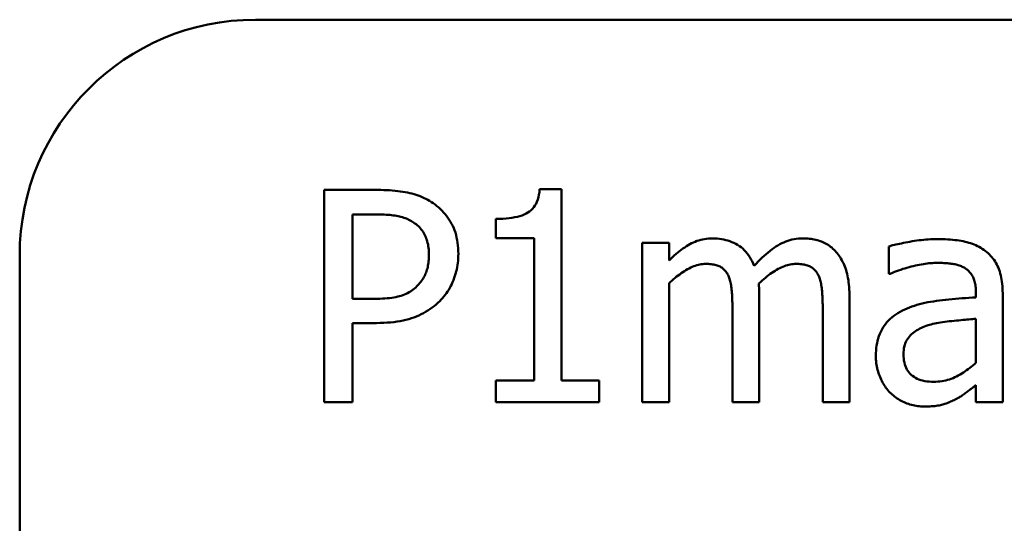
# Model space of a CAD drawing. Header units: millimetres. Extents: x 7 to 291, y 22 to 191.
# Tile 9 of 14: x 159 to 167.35, y 99.6 to 103.88. Entities that reach past the tile are written whole.
import ezdxf

# ---------------------------------------------------------------- set-up
doc = ezdxf.new("R2010")
doc.units = ezdxf.units.MM
doc.layers.add('Sichtbar (ISO)', color=7, linetype='Continuous', lineweight=50)

msp = doc.modelspace()

# ---------------------------------------------------------------- linework, layer by layer
at = {"layer": 'Sichtbar (ISO)'}
for p, q in [((169.9968, 103.876), (160.9968, 103.876)), ((161.5818, 100.6309), (161.5818, 102.4309)), ((161.5818, 102.4309), (162.034, 102.4309)), ((163.4095, 102.4368), (163.5962, 102.4368)), ((163.5962, 102.4368), (163.5962, 100.8147)), ((161.821, 101.5061), (161.821, 102.2238)), ((161.821, 102.2238), (162.0194, 102.2238)), ((163.0375, 102.021), (163.0375, 102.1859)), ((163.3643, 102.021), (163.0375, 102.021)), ((163.3643, 100.8147), (163.3643, 102.021)), ((164.2803, 100.6309), (164.2803, 101.9817)), ((164.2803, 101.9817), (164.5079, 101.9817)), ((164.5079, 101.9817), (164.5079, 101.8329)), ((166.372, 101.7206), (166.372, 101.9525)), ((158.9968, 101.876), (158.9968, 85.876)), ((166.3852, 101.7206), (166.372, 101.7206)), ((164.5079, 101.6403), (164.5079, 100.6309)), ((167.1116, 101.5193), (167.1116, 101.563)), ((167.3391, 101.5543), (167.3391, 100.6309)), ((161.9844, 101.5061), (161.821, 101.5061)), ((165.2737, 101.5207), (165.2737, 100.6309)), ((166.0395, 101.5207), (166.0395, 100.6309)), ((165.0461, 100.6309), (165.0461, 101.4128)), ((165.8119, 100.6309), (165.8119, 101.4128)), ((162.0237, 101.3019), (161.821, 101.3019)), ((161.821, 101.3019), (161.821, 100.6309)), ((167.1116, 101.3384), (167.1116, 100.9635)), ((163.0375, 100.6309), (163.0375, 100.8147)), ((163.0375, 100.8147), (163.3643, 100.8147)), ((163.5962, 100.8147), (163.9156, 100.8147)), ((163.9156, 100.8147), (163.9156, 100.6309)), ((167.1116, 100.6309), (167.1116, 100.7739)), ((161.821, 100.6309), (161.5818, 100.6309)), ((163.9156, 100.6309), (163.0375, 100.6309)), ((164.5079, 100.6309), (164.2803, 100.6309)), ((165.2737, 100.6309), (165.0461, 100.6309)), ((166.0395, 100.6309), (165.8119, 100.6309)), ((167.3391, 100.6309), (167.1116, 100.6309))]:
    msp.add_line(p, q, dxfattribs=at)
at = {"layer": 'Sichtbar (ISO)', "flags": 128}
for points in [[(162.034, 102.4309), (162.0604, 102.4307), (162.0861, 102.4302), (162.1112, 102.4293), (162.1356, 102.428), (162.1593, 102.4264), (162.1824, 102.4244), (162.2048, 102.422), (162.2265, 102.4193), (162.2476, 102.4162), (162.2679, 102.4127), (162.2877, 102.4089), (162.3067, 102.4047), (162.3253, 102.4001), (162.3434, 102.395), (162.3612, 102.3894), (162.3787, 102.3834), (162.3958, 102.377), (162.4125, 102.37), (162.4288, 102.3626), (162.4448, 102.3547), (162.4604, 102.3464), (162.4757, 102.3376), (162.4906, 102.3283), (162.5051, 102.3186)], [(163.0375, 102.1859), (163.0677, 102.1862), (163.0966, 102.1873), (163.124, 102.1891), (163.1502, 102.1917), (163.1749, 102.195), (163.1983, 102.199), (163.2204, 102.2037), (163.2411, 102.2092), (163.2604, 102.2154), (163.2784, 102.2223), (163.295, 102.23), (163.3103, 102.2384), (163.3243, 102.2478), (163.3374, 102.2585), (163.3493, 102.2705), (163.3602, 102.2838), (163.3701, 102.2983), (163.3788, 102.3142), (163.3866, 102.3314), (163.3933, 102.3499), (163.3989, 102.3697), (163.4035, 102.3907), (163.407, 102.4131), (163.4095, 102.4368)], [(162.5051, 102.3186), (162.5216, 102.3069), (162.5374, 102.2947), (162.5527, 102.282), (162.5673, 102.2688), (162.5814, 102.255), (162.5948, 102.2407), (162.6076, 102.226), (162.6199, 102.2107), (162.6315, 102.1948), (162.6425, 102.1785), (162.6529, 102.1617), (162.6626, 102.1443), (162.6717, 102.1264), (162.68, 102.1078), (162.6875, 102.0886), (162.6942, 102.0688), (162.7002, 102.0484), (162.7053, 102.0274), (162.7096, 102.0058), (162.7132, 101.9835), (162.716, 101.9606), (162.7179, 101.9371), (162.7191, 101.913), (162.7195, 101.8883)], [(162.0194, 102.2238), (162.0378, 102.2237), (162.0558, 102.2234), (162.0732, 102.2228), (162.0902, 102.2221), (162.1066, 102.2211), (162.1226, 102.22), (162.138, 102.2186), (162.1529, 102.217), (162.1673, 102.2152), (162.1812, 102.2132), (162.1946, 102.2109), (162.2075, 102.2085), (162.22, 102.2058), (162.2323, 102.2027), (162.2443, 102.1994), (162.256, 102.1958), (162.2674, 102.1918), (162.2786, 102.1875), (162.2896, 102.1829), (162.3002, 102.178), (162.3106, 102.1728), (162.3208, 102.1672), (162.3307, 102.1614), (162.3403, 102.1552)], [(162.3403, 102.1552), (162.351, 102.1478), (162.3612, 102.14), (162.371, 102.1318), (162.3803, 102.1233), (162.3891, 102.1145), (162.3975, 102.1053), (162.4054, 102.0957), (162.4129, 102.0859), (162.4199, 102.0756), (162.4264, 102.0651), (162.4324, 102.0542), (162.438, 102.0429), (162.4431, 102.0313), (162.4478, 102.0194), (162.452, 102.0071), (162.4558, 101.9945), (162.4592, 101.9815), (162.4621, 101.9682), (162.4645, 101.9545), (162.4665, 101.9405), (162.4681, 101.9261), (162.4692, 101.9114), (162.4699, 101.8964), (162.4701, 101.881)], [(164.5079, 101.8329), (164.5227, 101.8474), (164.5375, 101.8614), (164.5523, 101.8749), (164.567, 101.8877), (164.5818, 101.9001), (164.5965, 101.9118), (164.6112, 101.923), (164.6258, 101.9337), (164.6405, 101.9438), (164.6551, 101.9533), (164.6698, 101.9623), (164.6844, 101.9707), (164.6991, 101.9785), (164.714, 101.9856), (164.7292, 101.9921), (164.7446, 101.9979), (164.7603, 102.003), (164.7763, 102.0074), (164.7924, 102.0111), (164.8088, 102.0141), (164.8255, 102.0165), (164.8424, 102.0182), (164.8595, 102.0192), (164.8769, 102.0196)], [(164.8769, 102.0196), (164.8966, 102.0192), (164.916, 102.0181), (164.935, 102.0162), (164.9536, 102.0135), (164.9719, 102.0101), (164.9898, 102.0059), (165.0073, 102.001), (165.0244, 101.9953), (165.0411, 101.9888), (165.0575, 101.9816), (165.0735, 101.9736), (165.0891, 101.9649), (165.1043, 101.9553), (165.1188, 101.9447), (165.1327, 101.9332), (165.1459, 101.9207), (165.1586, 101.9073), (165.1706, 101.8929), (165.1821, 101.8775), (165.1929, 101.8612), (165.203, 101.8439), (165.2126, 101.8256), (165.2216, 101.8064), (165.2299, 101.7862)], [(165.2299, 101.7862), (165.2471, 101.805), (165.2643, 101.823), (165.2813, 101.8403), (165.2983, 101.8568), (165.3152, 101.8725), (165.332, 101.8874), (165.3487, 101.9015), (165.3654, 101.9149), (165.382, 101.9275), (165.3985, 101.9393), (165.4149, 101.9503), (165.4312, 101.9605), (165.4476, 101.9699), (165.4642, 101.9786), (165.4811, 101.9863), (165.4981, 101.9933), (165.5154, 101.9995), (165.5329, 102.0048), (165.5507, 102.0093), (165.5686, 102.013), (165.5868, 102.0159), (165.6052, 102.0179), (165.6239, 102.0192), (165.6427, 102.0196)], [(165.6427, 102.0196), (165.6572, 102.0194), (165.6714, 102.0188), (165.6855, 102.0179), (165.6993, 102.0166), (165.7129, 102.0149), (165.7262, 102.0128), (165.7394, 102.0104), (165.7523, 102.0076), (165.765, 102.0044), (165.7774, 102.0008), (165.7897, 101.9969), (165.8017, 101.9926), (165.8135, 101.9879), (165.825, 101.9826), (165.8362, 101.977), (165.8472, 101.9708), (165.858, 101.9642), (165.8684, 101.957), (165.8786, 101.9494), (165.8886, 101.9414), (165.8982, 101.9328), (165.9077, 101.9238), (165.9168, 101.9143), (165.9257, 101.9043)], [(166.372, 101.9525), (166.3829, 101.9554), (166.3945, 101.9584), (166.4068, 101.9615), (166.4199, 101.9646), (166.4338, 101.9678), (166.4484, 101.9711), (166.4638, 101.9744), (166.48, 101.9778), (166.4969, 101.9812), (166.5146, 101.9847), (166.533, 101.9882), (166.5522, 101.9919), (166.5717, 101.9954), (166.5913, 101.9985), (166.6108, 102.0014), (166.6302, 102.004), (166.6497, 102.0063), (166.6691, 102.0083), (166.6884, 102.0099), (166.7078, 102.0113), (166.7271, 102.0124), (166.7464, 102.0131), (166.7656, 102.0136), (166.7848, 102.0137)], [(166.7848, 102.0137), (166.8079, 102.0136), (166.8303, 102.0131), (166.8521, 102.0124), (166.8733, 102.0113), (166.8938, 102.0099), (166.9138, 102.0083), (166.9331, 102.0063), (166.9518, 102.004), (166.9699, 102.0014), (166.9873, 101.9985), (167.0042, 101.9954), (167.0204, 101.9919), (167.0362, 101.988), (167.0517, 101.9836), (167.067, 101.9787), (167.0819, 101.9734), (167.0966, 101.9676), (167.111, 101.9612), (167.1252, 101.9544), (167.1391, 101.9471), (167.1527, 101.9394), (167.166, 101.9311), (167.179, 101.9223), (167.1918, 101.9131)], [(162.4701, 101.881), (162.4699, 101.8668), (162.4694, 101.8529), (162.4686, 101.8394), (162.4674, 101.8261), (162.4659, 101.8132), (162.4641, 101.8006), (162.4619, 101.7883), (162.4594, 101.7763), (162.4566, 101.7646), (162.4534, 101.7533), (162.4499, 101.7422), (162.446, 101.7315), (162.4418, 101.721), (162.4372, 101.7106), (162.4321, 101.7004), (162.4267, 101.6902), (162.4208, 101.6803), (162.4145, 101.6704), (162.4078, 101.6607), (162.4006, 101.6511), (162.3931, 101.6416), (162.3851, 101.6323), (162.3768, 101.6231), (162.368, 101.6141)], [(162.7195, 101.8883), (162.7192, 101.8689), (162.7184, 101.8497), (162.7169, 101.8307), (162.7149, 101.8118), (162.7123, 101.7931), (162.7091, 101.7745), (162.7054, 101.7561), (162.701, 101.7379), (162.6961, 101.7198), (162.6907, 101.7019), (162.6846, 101.6842), (162.678, 101.6666), (162.6708, 101.6493), (162.6632, 101.6325), (162.6551, 101.6161), (162.6466, 101.6001), (162.6376, 101.5846), (162.6282, 101.5696), (162.6183, 101.555), (162.6079, 101.5408), (162.5971, 101.5271), (162.5859, 101.5138), (162.5742, 101.501), (162.562, 101.4886)], [(165.9257, 101.9043), (165.9345, 101.8939), (165.943, 101.8831), (165.9512, 101.8718), (165.959, 101.8601), (165.9665, 101.848), (165.9736, 101.8354), (165.9805, 101.8224), (165.9869, 101.809), (165.9931, 101.7952), (165.9989, 101.781), (166.0044, 101.7663), (166.0096, 101.7512), (166.0143, 101.7355), (166.0187, 101.7193), (166.0226, 101.7023), (166.0262, 101.6847), (166.0293, 101.6665), (166.032, 101.6476), (166.0343, 101.6281), (166.0361, 101.6079), (166.0376, 101.5871), (166.0386, 101.5656), (166.0393, 101.5435), (166.0395, 101.5207)], [(167.1918, 101.9131), (167.2039, 101.9036), (167.2156, 101.8937), (167.2266, 101.8833), (167.2372, 101.8725), (167.2472, 101.8612), (167.2567, 101.8495), (167.2657, 101.8373), (167.2741, 101.8246), (167.2821, 101.8115), (167.2895, 101.7979), (167.2963, 101.7839), (167.3027, 101.7694), (167.3085, 101.7544), (167.3138, 101.7389), (167.3186, 101.7229), (167.3229, 101.7063), (167.3267, 101.6892), (167.33, 101.6715), (167.3328, 101.6533), (167.3351, 101.6346), (167.3369, 101.6153), (167.3381, 101.5955), (167.3389, 101.5751), (167.3391, 101.5543)], [(164.8186, 101.8037), (164.8063, 101.8034), (164.794, 101.8024), (164.7816, 101.8008), (164.769, 101.7986), (164.7564, 101.7957), (164.7436, 101.7922), (164.7307, 101.7881), (164.7177, 101.7833), (164.7046, 101.7778), (164.6914, 101.7718), (164.6781, 101.7651), (164.6647, 101.7577), (164.6512, 101.7499), (164.6378, 101.7417), (164.6245, 101.7332), (164.6113, 101.7243), (164.5981, 101.715), (164.585, 101.7054), (164.572, 101.6955), (164.559, 101.6851), (164.5461, 101.6745), (164.5333, 101.6634), (164.5205, 101.6521), (164.5079, 101.6403)], [(165.0082, 101.7089), (165.0041, 101.7167), (164.9998, 101.7242), (164.9952, 101.7314), (164.9903, 101.7382), (164.9851, 101.7447), (164.9796, 101.7508), (164.9738, 101.7566), (164.9677, 101.762), (164.9613, 101.7671), (164.9546, 101.7719), (164.9476, 101.7763), (164.9404, 101.7804), (164.9327, 101.7841), (164.9246, 101.7875), (164.9161, 101.7906), (164.907, 101.7933), (164.8976, 101.7958), (164.8877, 101.7979), (164.8773, 101.7996), (164.8664, 101.8011), (164.8552, 101.8022), (164.8434, 101.803), (164.8312, 101.8035), (164.8186, 101.8037)], [(165.5844, 101.8037), (165.5726, 101.8034), (165.5607, 101.8025), (165.5487, 101.801), (165.5365, 101.7989), (165.5242, 101.7962), (165.5118, 101.7929), (165.4992, 101.7891), (165.4865, 101.7846), (165.4736, 101.7795), (165.4606, 101.7738), (165.4474, 101.7675), (165.4341, 101.7607), (165.4207, 101.7532), (165.4072, 101.7452), (165.3937, 101.7367), (165.3801, 101.7277), (165.3665, 101.7181), (165.3528, 101.708), (165.339, 101.6973), (165.3252, 101.6861), (165.3113, 101.6744), (165.2974, 101.6621), (165.2834, 101.6493), (165.2693, 101.6359)], [(165.774, 101.7089), (165.7699, 101.7167), (165.7656, 101.7242), (165.761, 101.7314), (165.7561, 101.7382), (165.7509, 101.7447), (165.7454, 101.7508), (165.7396, 101.7566), (165.7335, 101.762), (165.7271, 101.7671), (165.7204, 101.7719), (165.7134, 101.7763), (165.7062, 101.7804), (165.6985, 101.7841), (165.6904, 101.7875), (165.6819, 101.7906), (165.6728, 101.7933), (165.6634, 101.7958), (165.6535, 101.7979), (165.6431, 101.7996), (165.6322, 101.8011), (165.621, 101.8022), (165.6092, 101.803), (165.597, 101.8035), (165.5844, 101.8037)], [(166.7834, 101.8124), (166.7701, 101.8123), (166.7564, 101.8118), (166.7423, 101.811), (166.7278, 101.8099), (166.7129, 101.8084), (166.6977, 101.8066), (166.6821, 101.8045), (166.666, 101.8021), (166.6496, 101.7993), (166.6329, 101.7962), (166.6157, 101.7928), (166.5981, 101.7891), (166.5804, 101.7851), (166.5626, 101.7807), (166.5449, 101.7761), (166.5271, 101.7711), (166.5094, 101.7659), (166.4916, 101.7603), (166.4739, 101.7544), (166.4562, 101.7483), (166.4384, 101.7418), (166.4207, 101.735), (166.4029, 101.7279), (166.3852, 101.7206)], [(167.0197, 101.7672), (167.0123, 101.7717), (167.0046, 101.7759), (166.9966, 101.7799), (166.9884, 101.7836), (166.9799, 101.787), (166.9712, 101.7902), (166.9622, 101.7931), (166.9529, 101.7958), (166.9434, 101.7981), (166.9336, 101.8003), (166.9235, 101.8021), (166.9132, 101.8037), (166.9027, 101.8051), (166.8922, 101.8064), (166.8816, 101.8075), (166.8709, 101.8086), (166.8602, 101.8095), (166.8494, 101.8103), (166.8385, 101.8109), (166.8276, 101.8115), (166.8167, 101.8119), (166.8056, 101.8122), (166.7945, 101.8124), (166.7834, 101.8124)], [(165.0461, 101.4128), (165.0461, 101.4282), (165.0459, 101.4435), (165.0457, 101.4586), (165.0453, 101.4735), (165.0448, 101.4882), (165.0443, 101.5027), (165.0436, 101.517), (165.0429, 101.5311), (165.042, 101.545), (165.041, 101.5587), (165.04, 101.5723), (165.0388, 101.5856), (165.0375, 101.5986), (165.0359, 101.6111), (165.0342, 101.6231), (165.0322, 101.6347), (165.0299, 101.6457), (165.0275, 101.6562), (165.0248, 101.6662), (165.022, 101.6757), (165.0188, 101.6848), (165.0155, 101.6933), (165.012, 101.7013), (165.0082, 101.7089)], [(165.8119, 101.4128), (165.8119, 101.4282), (165.8117, 101.4435), (165.8115, 101.4586), (165.8111, 101.4735), (165.8106, 101.4882), (165.8101, 101.5027), (165.8094, 101.517), (165.8087, 101.5311), (165.8078, 101.545), (165.8068, 101.5587), (165.8058, 101.5723), (165.8046, 101.5856), (165.8033, 101.5986), (165.8017, 101.6111), (165.8, 101.6231), (165.798, 101.6347), (165.7958, 101.6457), (165.7933, 101.6562), (165.7906, 101.6662), (165.7878, 101.6757), (165.7846, 101.6848), (165.7813, 101.6933), (165.7778, 101.7013), (165.774, 101.7089)], [(167.1116, 101.563), (167.1114, 101.5759), (167.1109, 101.5884), (167.1101, 101.6005), (167.1089, 101.6122), (167.1074, 101.6235), (167.1056, 101.6343), (167.1034, 101.6447), (167.1009, 101.6547), (167.098, 101.6643), (167.0949, 101.6735), (167.0914, 101.6823), (167.0875, 101.6906), (167.0834, 101.6986), (167.0789, 101.7063), (167.0743, 101.7138), (167.0693, 101.7209), (167.064, 101.7277), (167.0585, 101.7342), (167.0527, 101.7405), (167.0467, 101.7464), (167.0403, 101.752), (167.0337, 101.7574), (167.0268, 101.7625), (167.0197, 101.7672)], [(162.368, 101.6141), (162.358, 101.6041), (162.3477, 101.5947), (162.3369, 101.5858), (162.3256, 101.5774), (162.3139, 101.5696), (162.3018, 101.5623), (162.2892, 101.5555), (162.2763, 101.5492), (162.2628, 101.5435), (162.249, 101.5383), (162.2347, 101.5336), (162.2199, 101.5295), (162.2046, 101.5257), (162.1885, 101.5223), (162.1716, 101.5193), (162.1539, 101.5165), (162.1354, 101.5141), (162.1162, 101.512), (162.0962, 101.5102), (162.0754, 101.5087), (162.0538, 101.5076), (162.0314, 101.5068), (162.0083, 101.5063), (161.9844, 101.5061)], [(165.2693, 101.6359), (165.2695, 101.6325), (165.2698, 101.6289), (165.27, 101.6252), (165.2703, 101.6214), (165.2705, 101.6175), (165.2707, 101.6135), (165.271, 101.6094), (165.2712, 101.6052), (165.2715, 101.6008), (165.2717, 101.5963), (165.272, 101.5918), (165.2722, 101.5871), (165.2724, 101.5823), (165.2726, 101.5773), (165.2728, 101.5723), (165.273, 101.5671), (165.2732, 101.5617), (165.2733, 101.5563), (165.2734, 101.5507), (165.2735, 101.5449), (165.2736, 101.5391), (165.2736, 101.5331), (165.2736, 101.527), (165.2737, 101.5207)], [(162.562, 101.4886), (162.5462, 101.4736), (162.53, 101.4592), (162.5133, 101.4455), (162.4961, 101.4323), (162.4785, 101.4198), (162.4604, 101.4078), (162.4419, 101.3965), (162.4229, 101.3859), (162.4035, 101.3758), (162.3836, 101.3664), (162.3633, 101.3575), (162.3425, 101.3493), (162.321, 101.3417), (162.2986, 101.3348), (162.2752, 101.3286), (162.251, 101.323), (162.2258, 101.318), (162.1997, 101.3138), (162.1727, 101.3101), (162.1447, 101.3072), (162.1159, 101.3049), (162.0861, 101.3032), (162.0554, 101.3022), (162.0237, 101.3019)], [(166.5092, 101.4171), (166.5284, 101.4257), (166.5482, 101.4337), (166.5686, 101.4414), (166.5895, 101.4485), (166.6111, 101.4552), (166.6331, 101.4615), (166.6558, 101.4672), (166.679, 101.4726), (166.7028, 101.4775), (166.7271, 101.4819), (166.7521, 101.4858), (166.7775, 101.4894), (166.8035, 101.4926), (166.8298, 101.4957), (166.8564, 101.4986), (166.8834, 101.5014), (166.9107, 101.5041), (166.9384, 101.5067), (166.9664, 101.5091), (166.9947, 101.5114), (167.0234, 101.5136), (167.0525, 101.5156), (167.0819, 101.5175), (167.1116, 101.5193)], [(166.2626, 101.0218), (166.263, 101.0449), (166.2643, 101.0674), (166.2663, 101.0893), (166.2692, 101.1107), (166.2729, 101.1315), (166.2774, 101.1517), (166.2827, 101.1713), (166.2889, 101.1904), (166.2959, 101.2089), (166.3037, 101.2269), (166.3123, 101.2443), (166.3217, 101.2611), (166.332, 101.2773), (166.3433, 101.293), (166.3556, 101.308), (166.3688, 101.3225), (166.383, 101.3364), (166.3981, 101.3497), (166.4142, 101.3624), (166.4313, 101.3745), (166.4493, 101.3861), (166.4683, 101.397), (166.4882, 101.4074), (166.5092, 101.4171)], [(166.4975, 101.0379), (166.4979, 101.0546), (166.4991, 101.0707), (166.5012, 101.0862), (166.504, 101.101), (166.5077, 101.1153), (166.5123, 101.1289), (166.5176, 101.1419), (166.5237, 101.1543), (166.5307, 101.166), (166.5385, 101.1772), (166.5471, 101.1877), (166.5566, 101.1976), (166.5666, 101.207), (166.5771, 101.216), (166.5881, 101.2246), (166.5994, 101.2327), (166.6112, 101.2404), (166.6235, 101.2478), (166.6362, 101.2547), (166.6493, 101.2612), (166.6628, 101.2672), (166.6768, 101.2729), (166.6912, 101.2781), (166.7061, 101.2829)], [(166.7061, 101.2829), (166.7193, 101.2868), (166.7331, 101.2904), (166.7476, 101.2939), (166.7627, 101.2973), (166.7785, 101.3005), (166.7949, 101.3036), (166.8119, 101.3065), (166.8296, 101.3092), (166.8479, 101.3118), (166.8668, 101.3143), (166.8864, 101.3165), (166.9066, 101.3187), (166.9269, 101.3207), (166.9466, 101.3227), (166.9657, 101.3246), (166.9842, 101.3264), (167.0021, 101.3281), (167.0195, 101.3298), (167.0363, 101.3314), (167.0525, 101.3329), (167.0681, 101.3344), (167.0832, 101.3358), (167.0977, 101.3371), (167.1116, 101.3384)], [(166.7542, 100.803), (166.7337, 100.8035), (166.7141, 100.8047), (166.6952, 100.8067), (166.6772, 100.8096), (166.6601, 100.8133), (166.6437, 100.8178), (166.6282, 100.8231), (166.6135, 100.8293), (166.5997, 100.8363), (166.5867, 100.8441), (166.5745, 100.8527), (166.5631, 100.8621), (166.5526, 100.8724), (166.5431, 100.8834), (166.5344, 100.8953), (166.5267, 100.9079), (166.5198, 100.9214), (166.5139, 100.9356), (166.5089, 100.9507), (166.5048, 100.9665), (166.5016, 100.9831), (166.4993, 101.0006), (166.4979, 101.0188), (166.4975, 101.0379)], [(166.3822, 100.7126), (166.3734, 100.722), (166.3648, 100.7318), (166.3566, 100.742), (166.3486, 100.7525), (166.3409, 100.7634), (166.3336, 100.7746), (166.3265, 100.7862), (166.3197, 100.7982), (166.3132, 100.8105), (166.307, 100.8232), (166.3011, 100.8363), (166.2955, 100.8497), (166.2902, 100.8634), (166.2854, 100.8772), (166.2811, 100.8911), (166.2772, 100.9052), (166.2738, 100.9193), (166.2708, 100.9336), (166.2683, 100.948), (166.2663, 100.9625), (166.2647, 100.9772), (166.2635, 100.9919), (166.2629, 101.0068), (166.2626, 101.0218)], [(167.1116, 100.9635), (167.0989, 100.9522), (167.086, 100.9413), (167.0729, 100.9306), (167.0597, 100.9203), (167.0463, 100.9103), (167.0328, 100.9006), (167.0191, 100.8912), (167.0053, 100.8821), (166.9912, 100.8734), (166.9771, 100.8649), (166.9627, 100.8568), (166.9482, 100.849), (166.9335, 100.8417), (166.9185, 100.835), (166.9033, 100.8289), (166.8878, 100.8235), (166.872, 100.8187), (166.856, 100.8145), (166.8397, 100.811), (166.8231, 100.8082), (166.8063, 100.8059), (166.7892, 100.8043), (166.7718, 100.8034), (166.7542, 100.803)], [(166.6725, 100.593), (166.6587, 100.5932), (166.645, 100.5939), (166.6315, 100.595), (166.618, 100.5965), (166.6046, 100.5984), (166.5914, 100.6008), (166.5783, 100.6037), (166.5652, 100.6069), (166.5523, 100.6106), (166.5395, 100.6148), (166.5268, 100.6194), (166.5143, 100.6244), (166.5019, 100.6298), (166.4897, 100.6355), (166.4778, 100.6416), (166.4662, 100.6481), (166.4548, 100.6549), (166.4437, 100.6621), (166.4328, 100.6696), (166.4222, 100.6775), (166.4118, 100.6858), (166.4017, 100.6944), (166.3919, 100.7033), (166.3822, 100.7126)], [(167.1116, 100.7739), (167.1068, 100.7704), (167.1018, 100.7666), (167.0965, 100.7627), (167.091, 100.7585), (167.0852, 100.7541), (167.0791, 100.7494), (167.0728, 100.7446), (167.0662, 100.7395), (167.0593, 100.7342), (167.0522, 100.7287), (167.0448, 100.723), (167.0372, 100.717), (167.0294, 100.711), (167.0217, 100.7052), (167.014, 100.6997), (167.0064, 100.6943), (166.9988, 100.6891), (166.9912, 100.6842), (166.9837, 100.6794), (166.9763, 100.6748), (166.9688, 100.6705), (166.9614, 100.6663), (166.9541, 100.6624), (166.9468, 100.6586)], [(166.9468, 100.6586), (166.9368, 100.6534), (166.9269, 100.6484), (166.9171, 100.6435), (166.9073, 100.6389), (166.8975, 100.6346), (166.8879, 100.6304), (166.8782, 100.6264), (166.8686, 100.6227), (166.8591, 100.6191), (166.8496, 100.6158), (166.8402, 100.6127), (166.8308, 100.6098), (166.8211, 100.6071), (166.8108, 100.6046), (166.7998, 100.6024), (166.7882, 100.6005), (166.776, 100.5987), (166.7631, 100.5972), (166.7496, 100.5959), (166.7355, 100.5949), (166.7207, 100.594), (166.7053, 100.5935), (166.6892, 100.5931), (166.6725, 100.593)]]:
    msp.add_lwpolyline(points, dxfattribs=at)
at = {"layer": 'Sichtbar (ISO)'}
msp.add_arc((160.9968, 101.876), 2, 90, 180, dxfattribs=at)

doc.saveas('drawing.dxf')
